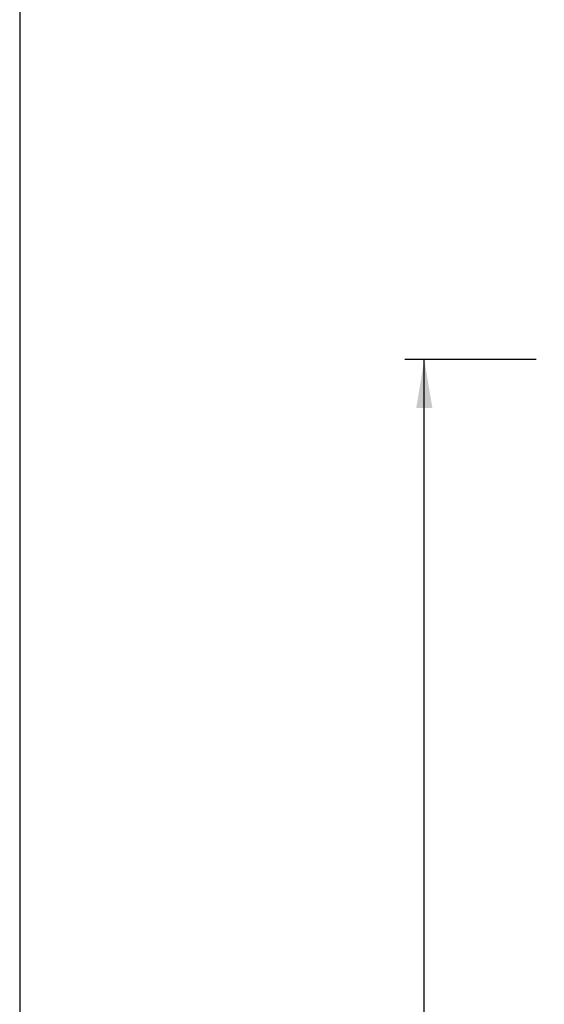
# Model space of a CAD drawing. Header units: inches. Extents: x 1 to 240, y -1 to 159.
# Tile 24 of 65: x 1 to 14, y 85 to 110. Entities that reach past the tile are written whole.
import ezdxf
from ezdxf.enums import TextEntityAlignment as Align

# ---------------------------------------------------------------- set-up
doc = ezdxf.new("R2010")
doc.units = ezdxf.units.IN
doc.header["$MEASUREMENT"] = 0
doc.layers.add('Default', color=7, linetype='Continuous')
doc.styles.add('SEACAD_Times_New_Roman', font='times.ttf')
doc.dimstyles.new('HAMMOND_(STH_-_240x160)', dxfattribs={"dimtxt": 1, "dimasz": 1.25, "dimexe": 0.5, "dimexo": 0.5, "dimgap": 0.25, "dimtad": 0, "dimtih": 1, "dimtoh": 1, "dimlfac": 0.125, "dimzin": 0, "dimdsep": 46, "dimtxsty": 'SEACAD_Times_New_Roman', "dimblk1": '_SE_FILLED', "dimblk2": '_SE_FILLED', "dimsah": 1, "dimcen": 0.5, "dimadec": 0, "dimazin": 0, "dimtfac": 0.8, "dimtofl": 0, "dimtmove": 0, "dimatfit": 3, "dimfxl": 1, "dimtolj": 1, "dimtzin": 0, "dimarcsym": 0})

# ---------------------------------------------------------------- blocks, each defined once
blk = doc.blocks.new('DMBLK2344')
at = {"layer": 'Default', "linetype": 'Continuous'}
for points in [[(11.177, 100.303), (11.593, 100.303), (11.385, 101.553)], [(11.177, 64.553), (11.385, 63.303), (11.593, 64.553)]]:
    blk.add_hatch(color=7, dxfattribs=at).paths.add_polyline_path(points)
at = {"layer": 'Default', "color": 7, "linetype": 'Continuous'}
for p, q in [((14.271, 101.553), (10.885, 101.553)), ((11.385, 83.278), (11.385, 101.553)), ((11.385, 63.303), (11.385, 81.928)), ((14.271, 63.303), (10.885, 63.303))]:
    blk.add_line(p, q, dxfattribs=at)
at = {"layer": 'Default', "color": 7, "linetype": 'Continuous', "style": 'SEACAD_Times_New_Roman'}
blk.add_text('38.25', height=1, dxfattribs=at).set_placement((9.679, 82.928), align=Align.TOP_LEFT)
blk = doc.blocks.new('_SE_FILLED')
at = {"color": 0}
blk.add_line((0, 0), (-1, 0), dxfattribs=at)
blk.add_solid([(0, 0), (-1, -0.1665), (-1, 0.1665), (0, 0)], dxfattribs=at)
blk = doc.blocks.new('BORDER')
at = {"layer": 'Default', "color": 7, "linetype": 'Continuous'}
blk.add_line((-41.86, 27.86), (-41.86, 0), dxfattribs=at)

msp = doc.modelspace()

# ---------------------------------------------------------------- block references
at = {"layer": 'Default', "color": 7, "xscale": 5.7, "yscale": 5.7, "zscale": 5.7}
msp.add_blockref('BORDER', (239.562, 0.401), dxfattribs=at)

# ---------------------------------------------------------------- dimensions: what is measured, and where the dimension line sits
at = {"layer": 'Default', "color": 7, "linetype": 'Continuous'}
dim = msp.add_linear_dim(base=(11.385, 63.303), p1=(14.896, 63.303), p2=(14.771, 101.553), angle=90.1872, text='\\A1;<>', dimstyle='HAMMOND_(STH_-_240x160)', override={"dimlfac": 1}, dxfattribs=at)
dim.commit()
dim.dimension.update_dxf_attribs({"geometry": 'DMBLK2344', "text_midpoint": (11.385, 82.428), "dimtype": 161})

doc.saveas('drawing.dxf')
